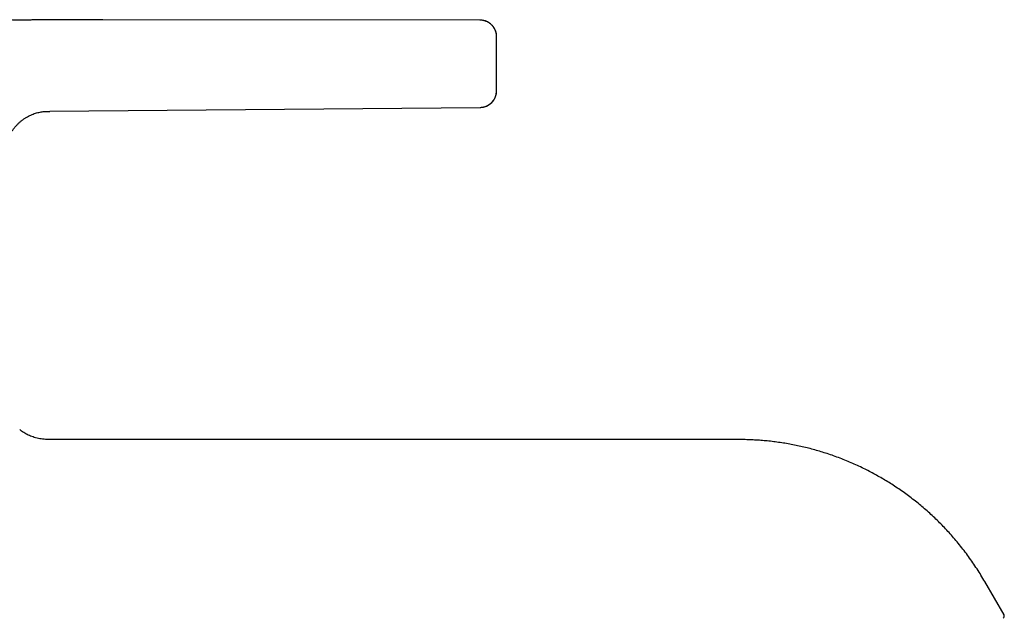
# Model space of a CAD drawing. Header units: millimetres. Extents: x 8 to 1378, y 12 to 1046.
# Tile 68 of 68: x 1258 to 1376, y 939 to 1010. Entities that reach past the tile are written whole.
import ezdxf

# ---------------------------------------------------------------- set-up
doc = ezdxf.new("R2010")
doc.units = ezdxf.units.MM

msp = doc.modelspace()

# ---------------------------------------------------------------- linework, layer by layer
at = {"color": 7, "linetype": 'Continuous', "lineweight": 30}
for p, q in [((1268.15, 1010.28), (1261.82, 1010.28)), ((1313.31, 1010.26), (1261.82, 1010.28)), ((1261.82, 999.35), (1313.32, 999.81)), ((1313.32, 999.82), (1313.32, 999.82)), ((1261.82, 999.34), (1261.82, 999.35)), ((1344.29, 960.08), (1262.3, 960.08)), ((1376.03, 939.1), (1373.73, 943.08))]:
    msp.add_line(p, q, dxfattribs=at)
for centre, radius, start, end in [((1313.3, 1001.81), 2, 270.5187, 358.7999), ((1375.77, 938.95), 0.3, 300, 30)]:
    msp.add_arc(centre, radius, start, end, dxfattribs=at)
for points, knots in [([(1261.82, 1010.28), (1261.7, 1010.28), (1261.46, 1010.28), (1261.11, 1010.28), (1260.77, 1010.28), (1260.46, 1010.28), (1260.17, 1010.27), (1259.89, 1010.27), (1259.65, 1010.27), (1259.43, 1010.27), (1259.22, 1010.26), (1259.03, 1010.26), (1258.79, 1010.26), (1258.49, 1010.26), (1258.12, 1010.26), (1257.75, 1010.26), (1257.44, 1010.27), (1257.19, 1010.27), (1257, 1010.27), (1256.82, 1010.27), (1256.63, 1010.28), (1256.43, 1010.28), (1256.22, 1010.28), (1256, 1010.28), (1255.76, 1010.29), (1255.52, 1010.29), (1255.26, 1010.3), (1254.93, 1010.3), (1254.53, 1010.3), (1254.05, 1010.31), (1253.66, 1010.3), (1253.34, 1010.3), (1253.1, 1010.29), (1252.86, 1010.29), (1252.61, 1010.28), (1252.44, 1010.28), (1252.35, 1010.28)], [0, 0, 0, 0, 0.0390401, 0.0761603, 0.1113116, 0.1444604, 0.1755857, 0.2046411, 0.2300974, 0.2536725, 0.2753789, 0.295239, 0.3132825, 0.3511902, 0.3900948, 0.4298047, 0.4701132, 0.489414, 0.5087783, 0.5281824, 0.5476142, 0.5683826, 0.5912494, 0.6145431, 0.6393286, 0.6654471, 0.6927234, 0.7209798, 0.7697867, 0.8201093, 0.8712329, 0.8955564, 0.9202763, 0.9456727, 0.972101, 1, 1, 1, 1]), ([(1315.3, 1008.3), (1315.3, 1008.31), (1315.3, 1008.33), (1315.3, 1008.37), (1315.3, 1008.42), (1315.29, 1008.47), (1315.29, 1008.51), (1315.28, 1008.55), (1315.27, 1008.61), (1315.26, 1008.67), (1315.24, 1008.73), (1315.23, 1008.77), (1315.22, 1008.81), (1315.2, 1008.87), (1315.17, 1008.94), (1315.14, 1009.02), (1315.11, 1009.11), (1315.06, 1009.2), (1315, 1009.3), (1314.93, 1009.41), (1314.85, 1009.52), (1314.77, 1009.62), (1314.69, 1009.69), (1314.62, 1009.76), (1314.55, 1009.83), (1314.46, 1009.89), (1314.36, 1009.96), (1314.25, 1010.02), (1314.12, 1010.08), (1313.98, 1010.14), (1313.82, 1010.19), (1313.66, 1010.23), (1313.48, 1010.25), (1313.36, 1010.25), (1313.3, 1010.26)], [0, 0, 0, 0, 0.03555, 0.065785, 0.091362, 0.113473, 0.123859, 0.134192, 0.155137, 0.174391, 0.192161, 0.209148, 0.225982, 0.244056, 0.26508, 0.290285, 0.32052, 0.355332, 0.389741, 0.4339, 0.47612, 0.516509, 0.545727, 0.574157, 0.602708, 0.634549, 0.669943, 0.70876, 0.750825, 0.795912, 0.843735, 0.893958, 0.946191, 1, 1, 1, 1]), ([(1315.28, 1008.54), (1315.28, 1008.57), (1315.27, 1008.66), (1315.23, 1008.81), (1315.17, 1009), (1315.08, 1009.18), (1314.98, 1009.36), (1314.86, 1009.52), (1314.72, 1009.67), (1314.57, 1009.81), (1314.41, 1009.93), (1314.23, 1010.04), (1314.05, 1010.12), (1313.86, 1010.19), (1313.67, 1010.23), (1313.49, 1010.26), (1313.37, 1010.26), (1313.31, 1010.26)], [0, 0, 0, 0, 0.0316297, 0.0987632, 0.1676004, 0.237861, 0.3079434, 0.3787551, 0.4499396, 0.5211295, 0.5933948, 0.6649044, 0.7353035, 0.8042706, 0.8715248, 0.9368308, 1, 1, 1, 1]), ([(1315.3, 1001.81), (1315.3, 1001.81), (1315.3, 1001.81), (1315.3, 1001.83), (1315.3, 1001.87), (1315.3, 1001.92), (1315.3, 1001.98), (1315.3, 1002.06), (1315.3, 1002.16), (1315.3, 1002.29), (1315.3, 1002.43), (1315.3, 1002.58), (1315.3, 1002.76), (1315.3, 1002.94), (1315.3, 1003.14), (1315.3, 1003.36), (1315.3, 1003.58), (1315.3, 1003.81), (1315.3, 1004.05), (1315.3, 1004.3), (1315.3, 1004.55), (1315.3, 1004.8), (1315.3, 1005.05), (1315.3, 1005.3), (1315.3, 1005.56), (1315.3, 1005.81), (1315.3, 1006.05), (1315.3, 1006.29), (1315.3, 1006.52), (1315.3, 1006.74), (1315.3, 1006.95), (1315.3, 1007.15), (1315.3, 1007.34), (1315.3, 1007.51), (1315.3, 1007.66), (1315.3, 1007.8), (1315.3, 1007.92), (1315.3, 1008.03), (1315.3, 1008.11), (1315.3, 1008.18), (1315.3, 1008.23), (1315.3, 1008.26), (1315.3, 1008.26), (1315.3, 1008.26)], [0, 0, 0, 0, 0.02068, 0.041455, 0.062424, 0.083235, 0.104054, 0.124969, 0.150073, 0.175053, 0.200172, 0.225187, 0.250018, 0.274884, 0.299878, 0.324983, 0.349966, 0.375028, 0.400139, 0.425097, 0.450188, 0.475184, 0.499978, 0.524826, 0.549814, 0.57492, 0.599909, 0.624984, 0.65011, 0.675084, 0.700192, 0.725201, 0.750005, 0.774855, 0.799842, 0.824943, 0.849924, 0.874992, 0.900453, 0.925529, 0.950373, 0.975144, 1, 1, 1, 1]), ([(1313.32, 999.82), (1313.38, 999.82), (1313.49, 999.82), (1313.66, 999.85), (1313.83, 999.88), (1313.98, 999.93), (1314.11, 999.98), (1314.24, 1000.05), (1314.35, 1000.11), (1314.45, 1000.17), (1314.54, 1000.24), (1314.61, 1000.3), (1314.68, 1000.36), (1314.76, 1000.44), (1314.83, 1000.53), (1314.92, 1000.63), (1314.98, 1000.74), (1315.04, 1000.84), (1315.09, 1000.93), (1315.13, 1001.02), (1315.16, 1001.1), (1315.19, 1001.17), (1315.21, 1001.24), (1315.23, 1001.29), (1315.24, 1001.32), (1315.25, 1001.37), (1315.26, 1001.41), (1315.27, 1001.45), (1315.28, 1001.49), (1315.28, 1001.53), (1315.29, 1001.57), (1315.29, 1001.6), (1315.3, 1001.65), (1315.3, 1001.71), (1315.3, 1001.75), (1315.3, 1001.77)], [0, 0, 0, 0, 0.052887, 0.104259, 0.153716, 0.200894, 0.245476, 0.287197, 0.325839, 0.361234, 0.393255, 0.421858, 0.449573, 0.478018, 0.517302, 0.558356, 0.601314, 0.634816, 0.66941, 0.701883, 0.729204, 0.752134, 0.771749, 0.789544, 0.807116, 0.823711, 0.839785, 0.85066, 0.861966, 0.874463, 0.888908, 0.905739, 0.925188, 0.959485, 1, 1, 1, 1]), ([(1256.51, 995.32), (1256.54, 995.42), (1256.59, 995.61), (1256.7, 995.9), (1256.83, 996.19), (1256.97, 996.48), (1257.13, 996.76), (1257.32, 997.04), (1257.51, 997.3), (1257.73, 997.56), (1257.96, 997.8), (1258.2, 998.03), (1258.45, 998.24), (1258.71, 998.44), (1258.98, 998.61), (1259.26, 998.77), (1259.54, 998.9), (1259.82, 999.02), (1260.09, 999.12), (1260.37, 999.19), (1260.64, 999.25), (1260.9, 999.29), (1261.15, 999.32), (1261.38, 999.33), (1261.61, 999.34), (1261.75, 999.34), (1261.82, 999.34)], [0, 0, 0, 0, 0.041728, 0.08463, 0.128551, 0.173328, 0.218797, 0.264786, 0.31112, 0.357625, 0.404125, 0.45045, 0.496434, 0.541917, 0.586749, 0.63079, 0.673907, 0.715978, 0.756885, 0.796512, 0.834742, 0.87145, 0.906496, 0.939724, 0.970957, 1, 1, 1, 1]), ([(1262.3, 960.08), (1262.19, 960.08), (1261.97, 960.08), (1261.63, 960.08), (1261.29, 960.1), (1260.95, 960.13), (1260.62, 960.18), (1260.28, 960.24), (1259.96, 960.33), (1259.66, 960.43), (1259.37, 960.55), (1259.09, 960.68), (1258.82, 960.83), (1258.56, 961), (1258.36, 961.15), (1258.25, 961.24), (1258.22, 961.26)], [0, 0, 0, 0, 0.077141, 0.154445, 0.232022, 0.309953, 0.388316, 0.467179, 0.546603, 0.616595, 0.687056, 0.757977, 0.829325, 0.901045, 0.973063, 1, 1, 1, 1]), ([(1373.73, 943.08), (1373.58, 943.33), (1373.28, 943.85), (1372.8, 944.6), (1372.31, 945.34), (1371.79, 946.07), (1371.26, 946.79), (1370.7, 947.49), (1370.15, 948.16), (1369.59, 948.79), (1369.04, 949.39), (1368.47, 949.98), (1367.88, 950.56), (1367.29, 951.12), (1366.68, 951.67), (1366.06, 952.2), (1365.42, 952.71), (1364.77, 953.22), (1364.11, 953.7), (1363.44, 954.17), (1362.77, 954.61), (1362.11, 955.04), (1361.44, 955.43), (1360.77, 955.81), (1360.09, 956.18), (1359.39, 956.54), (1358.67, 956.89), (1357.92, 957.22), (1357.17, 957.54), (1356.41, 957.85), (1355.64, 958.13), (1354.88, 958.39), (1354.13, 958.62), (1353.39, 958.84), (1352.64, 959.04), (1351.89, 959.22), (1351.13, 959.38), (1350.38, 959.53), (1349.62, 959.66), (1348.85, 959.77), (1348.08, 959.87), (1347.32, 959.94), (1346.56, 960), (1345.8, 960.04), (1345.05, 960.07), (1344.54, 960.07), (1344.29, 960.08)], [0, 0, 0, 0, 0.025088, 0.050175, 0.075263, 0.100351, 0.12544, 0.150528, 0.175616, 0.198613, 0.221611, 0.244608, 0.267605, 0.290602, 0.313599, 0.336597, 0.359595, 0.382592, 0.40559, 0.428587, 0.451584, 0.473267, 0.494949, 0.516632, 0.538314, 0.559997, 0.582995, 0.605992, 0.62899, 0.651988, 0.674986, 0.697983, 0.719667, 0.74135, 0.763032, 0.784715, 0.806398, 0.828081, 0.849764, 0.871448, 0.893131, 0.914814, 0.936111, 0.957407, 0.978703, 1, 1, 1, 1])]:
    msp.add_open_spline(points, degree=3, knots=knots, dxfattribs=at)

doc.saveas('drawing.dxf')
